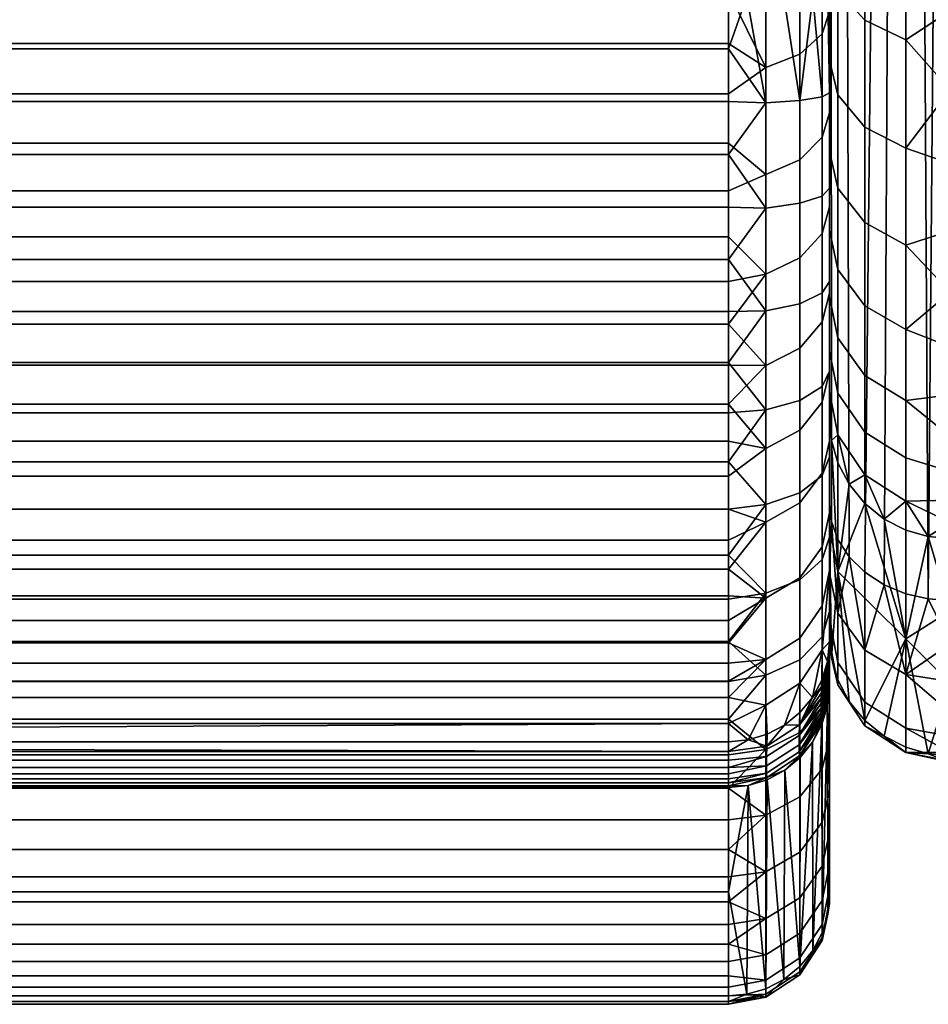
# Model space of a CAD drawing. Header units: millimetres. Extents: x -850 to 850, y -445 to 575.
# Tile 152 of 176: x 670 to 760, y -445 to -347. Entities that reach past the tile are written whole.
import ezdxf

# ---------------------------------------------------------------- set-up
doc = ezdxf.new("R2010")
doc.units = ezdxf.units.MM
doc.header["$MEASUREMENT"] = 0
doc.layers.add('kreslo', color=7, linetype='Continuous', true_color=0x8cc3e6)
doc.layers.add('kreslo bocnice', color=7, linetype='Continuous', true_color=0x8cc3e6)

msp = doc.modelspace()

# ---------------------------------------------------------------- meshes
at = {"layer": 'kreslo'}
mesh = msp.add_polyface(dxfattribs=at)
corners = [(743.681, -316.183, 15.475), (747.071, -300.055, 12.06), (747.071, -315.329, 17.531), (749.298, -314.03, 20.663), (749.298, -299.069, 15.304), (747.071, -327.537, 23.194), (743.681, -328.555, 21.213), (749.298, -325.987, 26.209), (747.071, -339.243, 29.832), (743.681, -340.419, 27.941), (749.298, -337.453, 32.71), (747.071, -350.373, 37.397), (743.681, -351.699, 35.608), (749.298, -348.354, 40.121), (747.071, -360.849, 45.844), (743.681, -362.317, 44.169), (749.298, -358.615, 48.393), (747.071, -370.599, 55.119), (743.681, -372.198, 53.569), (749.298, -368.164, 57.478), (743.087, -298.308, 9), (744.109, -296.855, 9), (750, -312.619, 24.063), (750, -324.304, 29.482), (750, -335.509, 35.836), (750, -297.999, 18.826), (750, -346.162, 43.078), (750, -356.189, 51.162), (750, -365.521, 60.04), (749.298, -364.458, 412.565), (747.071, -365.174, 415.879), (747.071, -375.136, 413.167), (749.298, -374.072, 409.948), (747.071, -354.98, 417.522), (743.681, -355.217, 419.737), (743.681, -365.644, 418.055), (749.298, -354.62, 414.152), (743.681, -344.671, 420.298), (741.819, -344.671, 420.833), (750, -372.917, 406.453), (750, -363.68, 408.968), (745.472, -344.671, 419.37), (747.071, -344.671, 418.071), (748.37, -344.671, 416.472), (750, -354.229, 410.491), (749.833, -344.671, 412.82), (749.298, -344.671, 414.681), (750, -344.671, 411), (750, -335.509, 35.836), (750, -408.693, 149.24), (750, -346.162, 43.078), (750, -356.189, 51.162), (750, -324.304, 29.482), (750, -344.671, 411), (750, -312.619, 24.063), (750, -423.467, 230.533), (750, -354.229, 410.491), (750, -297.999, 18.826), (750, -282.935, 15.047)]
mesh.append_faces([[corners[k] for k in face] for face in [(0, 1, 2, 2), (3, 2, 1, 4), (5, 6, 0, 2), (7, 5, 2, 3), (8, 9, 6, 5), (10, 8, 5, 7), (11, 12, 9, 8), (13, 11, 8, 10), (14, 15, 12, 11), (16, 14, 11, 13), (17, 18, 15, 14), (19, 17, 14, 16), (0, 20, 21, 21), (0, 21, 1, 1), (7, 3, 22, 23), (10, 7, 23, 24), (3, 4, 25, 22), (26, 27, 16, 13), (13, 10, 24, 26), (19, 16, 27, 28), (29, 30, 31, 32), (33, 34, 35, 30), (36, 33, 30, 29), (37, 38, 34, 34), (39, 40, 29, 32), (33, 41, 37, 34), (33, 42, 41, 41), (33, 43, 42, 42), (43, 33, 36, 36), (36, 29, 40, 44), (44, 45, 46, 36), (44, 47, 45, 45), (46, 43, 36, 36), (48, 49, 50, 50), (49, 51, 50, 50), (52, 49, 48, 48), (53, 49, 54, 54), (55, 53, 56, 56), (54, 49, 52, 52), (57, 58, 53, 53), (53, 54, 57, 57)]])
mesh = msp.add_polyface(dxfattribs=at)
corners = [(740, -305.751, 10.81), (740, -300.052, 9), (740.461, -300.013, 9), (740.904, -299.905, 9), (741.329, -299.737, 9), (740, -311.423, 12.836), (741.733, -299.515, 9), (740, -317.054, 15.08), (743.681, -316.183, 15.475), (742.457, -298.963, 9), (743.087, -298.308, 9), (740, -322.633, 17.541), (743.681, -328.555, 21.213), (740, -328.147, 20.217), (740, -333.585, 23.105), (743.681, -340.419, 27.941), (740, -344.183, 29.509), (740, -338.935, 26.204), (743.681, -351.699, 35.608), (740, -349.319, 33.014), (743.681, -362.317, 44.169), (740, -359.208, 40.602), (740, -354.331, 36.714), (740, -363.94, 44.671), (743.681, -372.198, 53.569), (740, -368.517, 48.912), (743.681, -365.644, 418.055), (740, -360.321, 419.768), (740, -365.554, 418.795), (743.681, -355.217, 419.737), (740, -355.082, 420.457), (740, -370.758, 417.537), (741.819, -344.671, 420.833), (740, -344.671, 421), (740, -349.857, 420.865), (375, -300.052, 9), (740, -300.052, 9), (740, -305.751, 10.81), (740, -333.585, 23.105), (740, -338.935, 26.204), (10, -338.935, 26.204), (10, -333.585, 23.105), (740, -328.147, 20.217), (10, -328.147, 20.217), (740, -317.054, 15.08), (740, -322.633, 17.541), (10, -322.633, 17.541), (10, -317.054, 15.08), (740, -344.183, 29.509), (740, -349.319, 33.014), (10, -349.319, 33.014), (10, -344.183, 29.509), (740, -354.331, 36.714), (740, -359.208, 40.602), (10, -359.208, 40.602), (10, -354.331, 36.714), (740, -363.94, 44.671), (740, -368.517, 48.912), (10, -368.517, 48.912), (10, -363.94, 44.671), (10, -305.751, 10.81)]
mesh.append_faces([[corners[k] for k in face] for face in [(0, 1, 2, 2), (0, 2, 3, 3), (4, 0, 3, 3), (5, 0, 6, 6), (7, 5, 8, 8), (8, 9, 10, 10), (6, 0, 4, 4), (8, 5, 6, 6), (9, 8, 6, 6), (8, 11, 7, 7), (12, 13, 11, 11), (12, 14, 13, 13), (15, 16, 17, 17), (18, 19, 16, 16), (15, 17, 14, 14), (15, 14, 12, 12), (18, 16, 15, 15), (20, 21, 22, 18), (23, 21, 20, 20), (19, 18, 22, 22), (8, 12, 11, 11), (24, 25, 23, 20), (26, 27, 28, 28), (29, 30, 27, 27), (26, 28, 31, 31), (29, 27, 26, 26), (32, 33, 34, 34), (29, 32, 34, 34), (30, 29, 34, 34), (35, 36, 37, 37), (38, 39, 40, 41), (42, 38, 41, 43), (44, 45, 46, 47), (48, 49, 50, 51), (52, 53, 54, 55), (49, 52, 55, 50), (56, 57, 58, 59), (53, 56, 59, 54), (39, 48, 51, 40), (37, 60, 35, 35)]])
mesh = msp.add_polyface(dxfattribs=at)
corners = [(10, -317.054, 15.08), (6.319, -316.183, 15.475), (10, -311.423, 12.836), (8.267, -299.515, 9), (10, -322.633, 17.541), (6.319, -328.555, 21.213), (10, -328.147, 20.217), (10, -333.585, 23.105), (6.319, -340.419, 27.941), (10, -338.935, 26.204), (10, -344.183, 29.509), (6.319, -351.699, 35.608), (10, -349.319, 33.014), (6.319, -362.317, 44.169), (10, -354.331, 36.714), (10, -359.208, 40.602), (10, -363.94, 44.671), (6.319, -372.198, 53.569), (10, -368.517, 48.912), (10, -372.929, 53.316), (10, -377.169, 57.873), (6.319, -381.281, 63.744), (2.929, -354.98, 417.522), (2.929, -365.174, 415.879), (6.319, -365.644, 418.055), (6.319, -355.217, 419.737), (6.319, -375.835, 415.281), (10, -380.984, 414.174), (10, -375.909, 415.996), (10, -370.758, 417.537), (10, -365.554, 418.795), (10, -360.321, 419.768), (8.181, -344.671, 420.833), (10, -349.857, 420.865), (10, -344.671, 421), (10, -355.082, 420.457), (6.319, -344.671, 420.298), (4.528, -344.671, 419.37), (740, -375.909, 415.996), (10, -375.909, 415.996), (10, -380.984, 414.174), (740, -380.984, 414.174), (740, -365.554, 418.795), (10, -365.554, 418.795), (10, -370.758, 417.537), (740, -370.758, 417.537), (740, -355.082, 420.457), (10, -355.082, 420.457), (10, -360.321, 419.768), (740, -360.321, 419.768), (740, -344.671, 421), (10, -344.671, 421), (10, -349.857, 420.865), (740, -349.857, 420.865), (740, -311.423, 12.836), (740, -317.054, 15.08), (10, -317.054, 15.08), (10, -311.423, 12.836), (740, -305.751, 10.81), (10, -305.751, 10.81), (740, -322.633, 17.541), (740, -328.147, 20.217), (10, -328.147, 20.217), (10, -322.633, 17.541)]
mesh.append_faces([[corners[k] for k in face] for face in [(0, 1, 2, 2), (1, 3, 2, 2), (1, 0, 4, 4), (5, 4, 6, 6), (5, 6, 7, 7), (8, 9, 10, 10), (11, 10, 12, 12), (8, 7, 9, 9), (8, 5, 7, 7), (11, 8, 10, 10), (13, 11, 14, 15), (16, 13, 15, 15), (12, 14, 11, 11), (1, 4, 5, 5), (17, 13, 16, 18), (17, 18, 19, 19), (17, 19, 20, 20), (17, 20, 21, 21), (22, 23, 24, 25), (26, 27, 28, 28), (26, 28, 29, 29), (24, 30, 31, 31), (25, 24, 31, 31), (24, 29, 30, 30), (24, 26, 29, 29), (32, 33, 34, 34), (25, 31, 35, 35), (35, 33, 25, 25), (33, 32, 25, 25), (22, 25, 36, 37), (32, 36, 25, 25), (38, 39, 40, 41), (42, 43, 44, 45), (45, 44, 39, 38), (46, 47, 48, 49), (50, 51, 52, 53), (53, 52, 47, 46), (49, 48, 43, 42), (54, 55, 56, 57), (58, 54, 57, 59), (60, 61, 62, 63)]])
mesh = msp.add_polyface(dxfattribs=at)
corners = [(749.987, -409.346, 149.171), (749.986, -409.509, 149.169), (749.949, -409.995, 149.109), (749.95, -409.831, 149.109), (749.986, -409.669, 149.169), (749.948, -410.155, 149.111), (749.984, -410.13, 149.183), (750, -409.643, 149.237), (750, -409.79, 149.244), (749.983, -410.278, 149.192), (749.985, -409.826, 149.172), (750, -409.339, 149.229), (750, -409.492, 149.232), (749.985, -409.98, 149.176), (750, -409.182, 149.228), (750, -408.693, 149.24), (749.808, -410.627, 148.984), (750, -409.022, 149.23), (750, -408.859, 149.234), (749.298, -376.943, 67.311), (749.298, -368.164, 57.478), (750, -365.521, 60.04), (750, -374.1, 69.649), (749.298, -384.894, 77.824), (750, -381.87, 79.923), (749.298, -399.241, 103.075), (749.298, -391.963, 88.948), (750, -388.778, 90.794), (750, -395.89, 104.599), (750, -401.616, 119.036), (749.298, -405.1, 117.848), (749.298, -409.485, 133.124), (750, -408.693, 149.24), (749.808, -410.627, 148.984), (749.298, -400.499, 396.223), (747.071, -402.519, 398.945), (747.071, -410.474, 392.363), (749.298, -408.176, 389.871), (749.298, -392.194, 401.731), (747.071, -393.914, 404.652), (749.298, -383.354, 406.326), (747.071, -384.753, 409.414), (749.298, -374.072, 409.948), (747.071, -375.136, 413.167), (750, -405.681, 387.165), (750, -398.305, 393.268), (750, -390.327, 398.559), (750, -381.833, 402.973), (750, -372.917, 406.453), (750, -365.521, 60.04), (750, -408.693, 149.24), (750, -374.1, 69.649), (750, -356.189, 51.162), (750, -395.89, 104.599), (750, -401.616, 119.036), (750, -408.859, 149.234), (750, -413.044, 151.892), (750, -409.022, 149.23), (750, -388.778, 90.794), (750, -381.87, 79.923), (750, -433.891, 309.175), (750, -423.467, 230.533), (750, -363.68, 408.968), (750, -390.327, 398.559), (750, -381.833, 402.973), (750, -398.305, 393.268), (750, -372.917, 406.453), (750, -354.229, 410.491), (750, -344.671, 411)]
mesh.append_faces([[corners[k] for k in face] for face in [(0, 1, 2, 3), (1, 4, 5, 2), (6, 7, 8, 9), (10, 11, 12, 13), (4, 14, 11, 10), (13, 12, 7, 6), (15, 0, 3, 16), (1, 17, 14, 4), (0, 18, 17, 1), (0, 15, 18, 18), (19, 20, 21, 22), (23, 19, 22, 24), (25, 26, 27, 28), (26, 23, 24, 27), (28, 29, 30, 25), (29, 31, 30, 30), (32, 31, 29, 29), (31, 32, 33, 33), (34, 35, 36, 37), (38, 39, 35, 34), (40, 41, 39, 38), (42, 43, 41, 40), (34, 37, 44, 45), (40, 38, 46, 47), (42, 40, 47, 48), (38, 34, 45, 46), (49, 50, 51, 51), (49, 52, 50, 50), (53, 50, 54, 54), (55, 56, 57, 57), (50, 58, 59, 59), (53, 58, 50, 50), (51, 50, 59, 59), (50, 56, 55, 55), (60, 61, 62, 62), (63, 60, 64, 64), (60, 63, 65, 65), (60, 66, 64, 64), (60, 62, 66, 66), (67, 62, 61, 61), (61, 50, 68, 68)]])
mesh = msp.add_polyface(dxfattribs=at)
corners = [(747.028, -416.927, 148.611), (747.001, -417.956, 149.004), (743.769, -420.051, 148.663), (743.791, -419.041, 148.282), (746.991, -418.886, 149.561), (749.181, -416.069, 149.961), (747.004, -419.583, 150.264), (749.181, -415.262, 149.41), (749.195, -414.272, 149.038), (743.827, -417.852, 148.026), (741.951, -418.416, 147.952), (745.556, -416.935, 148.148), (749.222, -413.133, 148.809), (749.207, -413.728, 148.909), (748.314, -414.2, 148.51), (747.071, -415.703, 148.311), (747.071, -379.561, 65.158), (743.681, -381.281, 63.744), (743.681, -372.198, 53.569), (747.071, -370.599, 55.119), (749.298, -376.943, 67.311), (749.298, -368.164, 57.478), (747.071, -387.679, 75.891), (743.681, -389.509, 74.622), (749.298, -384.894, 77.824), (747.071, -394.897, 87.249), (743.681, -396.823, 86.133), (749.298, -391.963, 88.948), (747.071, -402.327, 101.672), (743.681, -404.354, 100.75), (749.298, -399.241, 103.075), (747.071, -408.309, 116.755), (743.681, -410.417, 116.037), (749.298, -405.1, 117.848), (747.071, -412.786, 132.35), (743.681, -414.954, 131.842), (749.298, -409.485, 133.124), (740, -401.46, 93.161), (740, -414.197, 125.995), (745.556, -416.935, 148.148), (743.827, -417.852, 148.026), (747.071, -415.703, 148.311), (741.951, -418.416, 147.952), (748.314, -414.2, 148.51), (740, -408.774, 109.456), (747.071, -410.474, 392.363), (743.681, -411.984, 394), (743.681, -419.359, 386.443), (747.071, -417.685, 384.975), (747.071, -402.519, 398.945), (743.681, -403.846, 400.733), (747.071, -393.914, 404.652), (743.681, -395.043, 406.571), (747.071, -384.753, 409.414), (743.681, -385.673, 411.442), (747.071, -375.136, 413.167), (743.681, -375.835, 415.281), (747.071, -365.174, 415.879), (743.681, -365.644, 418.055), (740, -408.643, 397.861), (740, -400.087, 404.241), (740, -370.758, 417.537), (740, -416.364, 390.714)]
mesh.append_faces([[corners[k] for k in face] for face in [(0, 1, 2, 3), (4, 5, 6, 6), (1, 7, 4, 4), (0, 8, 1, 1), (9, 3, 10, 10), (3, 9, 11, 11), (12, 13, 0, 0), (14, 12, 0, 0), (15, 0, 11, 11), (0, 15, 14, 14), (3, 11, 0, 0), (16, 17, 18, 19), (20, 16, 19, 21), (22, 23, 17, 16), (24, 22, 16, 20), (25, 26, 23, 22), (27, 25, 22, 24), (28, 29, 26, 25), (30, 28, 25, 27), (31, 32, 29, 28), (33, 31, 28, 30), (34, 35, 32, 31), (36, 34, 31, 33), (29, 37, 26, 26), (38, 32, 35, 35), (34, 39, 40, 35), (34, 41, 39, 39), (40, 42, 35, 35), (43, 41, 34, 34), (36, 43, 34, 34), (32, 44, 29, 29), (45, 46, 47, 48), (49, 50, 46, 45), (51, 52, 50, 49), (53, 54, 52, 51), (55, 56, 54, 53), (57, 58, 56, 55), (50, 59, 46, 46), (52, 60, 50, 50), (58, 61, 56, 56), (62, 47, 46, 46)]])
mesh = msp.add_polyface(dxfattribs=at)
corners = [(740, -422.957, 151.042), (741.959, -422.936, 151.891), (740, -423.132, 151.892), (741.951, -418.416, 147.952), (740, -419.562, 148.068), (740, -418.606, 147.926), (743.681, -372.198, 53.569), (740, -372.929, 53.316), (740, -368.517, 48.912), (743.681, -381.281, 63.744), (740, -381.228, 62.574), (740, -377.169, 57.873), (740, -385.099, 67.407), (743.681, -389.509, 74.622), (740, -388.777, 72.362), (740, -392.256, 77.426), (743.681, -396.823, 86.133), (740, -401.46, 93.161), (740, -398.601, 87.838), (743.681, -410.417, 116.037), (740, -412.596, 120.473), (740, -410.79, 114.957), (740, -408.774, 109.456), (740, -414.197, 125.995), (741.951, -418.416, 147.952), (740, -418.606, 147.926), (740, -416.792, 137.011), (743.681, -414.954, 131.842), (740, -395.531, 82.589), (741.819, -443.638, 307.883), (740, -444.352, 313.02), (740, -443.804, 307.861), (743.681, -443.937, 318.481), (740, -444.633, 318.253), (743.681, -443.641, 329.039), (740, -444.362, 328.853), (740, -444.639, 323.538), (740, -443.799, 334.177), (741.819, -443.638, 307.883), (740, -443.804, 307.861), (740, -433.468, 229.876), (375, -418.606, 147.926), (740, -418.606, 147.926), (740, -419.562, 148.068), (740, -372.929, 53.316), (740, -377.169, 57.873), (10, -377.169, 57.873), (10, -372.929, 53.316), (740, -368.517, 48.912), (10, -368.517, 48.912), (740, -381.228, 62.574), (740, -385.099, 67.407), (10, -385.099, 67.407), (10, -381.228, 62.574), (740, -388.777, 72.362), (740, -392.256, 77.426), (10, -392.256, 77.426), (10, -388.777, 72.362), (740, -395.531, 82.589), (740, -398.601, 87.838), (10, -398.601, 87.838), (10, -395.531, 82.589), (740, -401.46, 93.161), (740, -404.11, 98.546), (10, -404.11, 98.546), (10, -401.46, 93.161), (740, -406.547, 103.982), (740, -408.774, 109.456), (10, -408.774, 109.456), (10, -406.547, 103.982), (740, -410.79, 114.957), (740, -412.596, 120.473), (10, -412.596, 120.473), (10, -410.79, 114.957), (740, -414.197, 125.995), (740, -416.792, 137.011), (10, -416.792, 137.011), (10, -414.197, 125.995), (740, -418.606, 147.926), (375, -418.606, 147.926)]
mesh.append_faces([[corners[k] for k in face] for face in [(0, 1, 2, 2), (3, 4, 5, 5), (6, 7, 8, 8), (9, 10, 11, 11), (9, 12, 10, 10), (6, 11, 7, 7), (13, 14, 12, 12), (14, 13, 15, 15), (16, 17, 18, 18), (19, 20, 21, 21), (19, 21, 22, 22), (20, 19, 23, 23), (24, 25, 26, 26), (27, 26, 23, 23), (28, 16, 18, 18), (29, 30, 31, 31), (32, 33, 30, 30), (34, 35, 36, 36), (34, 37, 35, 35), (32, 36, 33, 33), (38, 39, 40, 40), (41, 42, 43, 43), (44, 45, 46, 47), (48, 44, 47, 49), (50, 51, 52, 53), (54, 55, 56, 57), (51, 54, 57, 52), (58, 59, 60, 61), (62, 63, 64, 65), (59, 62, 65, 60), (55, 58, 61, 56), (66, 67, 68, 69), (70, 71, 72, 73), (67, 70, 73, 68), (74, 75, 76, 77), (75, 78, 79, 79), (71, 74, 77, 72), (63, 66, 69, 64), (79, 76, 75, 75), (53, 46, 45, 50)]])
mesh = msp.add_polyface(dxfattribs=at)
corners = [(743.799, -422.136, 150.897), (740, -422.957, 151.042), (740, -422.67, 150.293), (740, -422.271, 149.645), (743.771, -421.692, 150.018), (740, -421.761, 149.099), (743.761, -420.977, 149.245), (741.959, -422.936, 151.891), (740, -421.14, 148.654), (740, -420.407, 148.31), (743.769, -420.051, 148.663), (743.681, -372.198, 53.569), (743.681, -381.281, 63.744), (740, -377.169, 57.873), (743.681, -389.509, 74.622), (740, -385.099, 67.407), (743.681, -396.823, 86.133), (740, -395.531, 82.589), (740, -392.256, 77.426), (740, -406.547, 103.982), (740, -404.11, 98.546), (743.681, -404.354, 100.75), (740, -408.774, 109.456), (740, -401.46, 93.161), (743.681, -414.954, 131.842), (741.951, -418.416, 147.952), (740, -416.792, 137.011), (743.681, -443.937, 318.481), (743.681, -443.641, 329.039), (740, -444.639, 323.538), (743.681, -442.229, 339.506), (740, -441.808, 344.757), (740, -442.947, 339.486), (743.681, -439.716, 349.763), (740, -440.384, 349.966), (740, -443.799, 334.177), (740, -438.68, 355.091), (743.681, -436.119, 359.693), (740, -436.706, 360.109), (743.681, -431.488, 369.186), (740, -431.988, 369.742), (740, -434.471, 364.999), (740, -429.271, 374.319), (740, -426.336, 378.714), (743.681, -425.882, 378.138), (740, -423.2, 382.912), (740, -419.884, 386.902), (743.681, -419.359, 386.443), (740, -416.364, 390.714), (743.681, -411.984, 394), (740, -412.614, 394.374), (740, -408.643, 397.861), (743.681, -403.846, 400.733), (740, -400.087, 404.241), (740, -404.462, 401.156), (743.681, -395.043, 406.571), (740, -395.533, 407.099), (743.681, -385.673, 411.442), (740, -385.961, 412.077), (740, -390.818, 409.716), (740, -380.984, 414.174), (743.681, -375.835, 415.281), (740, -375.909, 415.996), (740, -370.758, 417.537), (740, -433.468, 229.876), (740, -423.132, 151.892), (741.959, -422.936, 151.891), (741.819, -443.638, 307.883)]
mesh.append_faces([[corners[k] for k in face] for face in [(0, 1, 2, 2), (3, 4, 2, 2), (4, 3, 5, 6), (0, 7, 1, 1), (6, 5, 8, 8), (9, 10, 8, 8), (11, 12, 13, 13), (12, 14, 15, 15), (16, 17, 18, 14), (19, 20, 21, 21), (22, 19, 21, 21), (20, 23, 21, 21), (24, 25, 26, 26), (27, 28, 29, 29), (30, 31, 32, 32), (33, 34, 31, 30), (30, 32, 35, 28), (33, 36, 34, 34), (37, 38, 36, 36), (39, 40, 41, 41), (39, 42, 40, 40), (37, 41, 38, 38), (43, 42, 44, 44), (45, 43, 44, 44), (39, 44, 42, 42), (46, 45, 47, 47), (47, 48, 46, 46), (49, 50, 48, 48), (49, 51, 50, 50), (52, 53, 54, 54), (55, 56, 53, 53), (52, 54, 51, 51), (57, 58, 59, 59), (60, 58, 57, 57), (55, 57, 59, 59), (56, 55, 59, 59), (61, 62, 60, 60), (61, 63, 62, 62), (57, 61, 60, 60), (64, 65, 66, 66), (64, 66, 67, 67)]])
mesh = msp.add_polyface(dxfattribs=at)
corners = [(8.049, -418.416, 147.952), (10, -418.606, 147.926), (10, -419.562, 148.068), (8.049, -418.416, 147.952), (10, -416.792, 137.011), (10, -418.606, 147.926), (8.181, -443.638, 307.883), (10, -443.804, 307.861), (10, -444.352, 313.02), (8.181, -443.638, 307.883), (10, -433.468, 229.876), (10, -443.804, 307.861), (740, -420.407, 148.31), (740, -421.14, 148.654), (10, -421.14, 148.654), (10, -420.407, 148.31), (740, -419.562, 148.068), (10, -419.562, 148.068), (10, -418.606, 147.926), (375, -418.606, 147.926), (740, -421.761, 149.099), (10, -421.761, 149.099), (740, -422.271, 149.645), (10, -422.271, 149.645), (740, -422.67, 150.293), (740, -422.957, 151.042), (10, -422.957, 151.042), (10, -422.67, 150.293), (740, -423.132, 151.892), (10, -423.132, 151.892), (740, -444.352, 313.02), (10, -444.352, 313.02), (10, -443.804, 307.861), (740, -443.804, 307.861), (740, -444.639, 323.538), (10, -444.639, 323.538), (10, -444.633, 318.253), (740, -444.633, 318.253), (740, -443.799, 334.177), (10, -443.799, 334.177), (10, -444.362, 328.853), (740, -444.362, 328.853), (740, -441.808, 344.757), (10, -441.808, 344.757), (10, -442.947, 339.486), (740, -442.947, 339.486), (740, -438.68, 355.091), (10, -438.68, 355.091), (10, -440.384, 349.966), (740, -440.384, 349.966), (740, -434.471, 364.999), (10, -434.471, 364.999), (10, -436.706, 360.109), (740, -436.706, 360.109), (740, -429.271, 374.319), (10, -429.271, 374.319), (10, -431.988, 369.742), (740, -431.988, 369.742), (740, -423.2, 382.912), (10, -423.2, 382.912), (10, -426.336, 378.714), (740, -426.336, 378.714), (740, -419.884, 386.902), (10, -419.884, 386.902), (740, -412.614, 394.374), (10, -412.614, 394.374), (10, -416.364, 390.714), (740, -416.364, 390.714), (740, -404.462, 401.156), (10, -404.462, 401.156), (10, -408.643, 397.861), (740, -408.643, 397.861), (740, -395.533, 407.099), (10, -395.533, 407.099), (10, -400.087, 404.241), (740, -400.087, 404.241), (740, -385.961, 412.077), (10, -385.961, 412.077), (10, -390.818, 409.716), (740, -390.818, 409.716), (740, -380.984, 414.174), (10, -380.984, 414.174), (10, -423.132, 151.892), (740, -423.132, 151.892), (740, -433.468, 229.876), (10, -433.468, 229.876), (740, -443.804, 307.861), (10, -443.804, 307.861), (375, -418.606, 147.926), (10, -418.606, 147.926), (10, -416.792, 137.011)]
mesh.append_faces([[corners[k] for k in face] for face in [(0, 1, 2, 2), (3, 4, 5, 5), (6, 7, 8, 8), (9, 10, 11, 11), (12, 13, 14, 15), (16, 12, 15, 17), (17, 18, 19, 19), (16, 17, 19, 19), (13, 20, 21, 14), (20, 22, 23, 21), (24, 25, 26, 27), (28, 29, 26, 25), (22, 24, 27, 23), (30, 31, 32, 33), (34, 35, 36, 37), (37, 36, 31, 30), (38, 39, 40, 41), (42, 43, 44, 45), (45, 44, 39, 38), (41, 40, 35, 34), (46, 47, 48, 49), (50, 51, 52, 53), (53, 52, 47, 46), (54, 55, 56, 57), (58, 59, 60, 61), (61, 60, 55, 54), (57, 56, 51, 50), (49, 48, 43, 42), (62, 63, 59, 58), (64, 65, 66, 67), (68, 69, 70, 71), (71, 70, 65, 64), (72, 73, 74, 75), (76, 77, 78, 79), (79, 78, 73, 72), (75, 74, 69, 68), (80, 81, 77, 76), (67, 66, 63, 62), (82, 83, 84, 85), (86, 87, 85, 84), (88, 89, 90, 90)]])
mesh = msp.add_polyface(dxfattribs=at)
corners = [(749.942, -410.908, 149.155), (749.94, -411.186, 149.188), (749.786, -412.15, 149.108), (749.789, -411.871, 149.066), (749.948, -410.155, 149.111), (749.803, -410.957, 148.992), (749.949, -409.995, 149.109), (749.798, -411.275, 149.008), (749.946, -410.312, 149.116), (749.986, -409.669, 149.169), (749.985, -409.826, 149.172), (749.985, -409.98, 149.176), (749.945, -410.466, 149.122), (749.984, -410.13, 149.183), (749.944, -410.616, 149.131), (749.793, -411.579, 149.033), (749.943, -410.764, 149.142), (749.983, -410.278, 149.192), (749.983, -410.421, 149.203), (749.222, -413.133, 148.809), (749.937, -411.943, 149.34), (750, -410.966, 149.412), (750, -411.221, 149.483), (749.936, -412.199, 149.418), (749.938, -411.704, 149.28), (750, -410.728, 149.359), (750, -410.211, 149.28), (750, -410.476, 149.315), (749.939, -411.451, 149.23), (750, -409.933, 149.254), (749.239, -412.487, 148.737), (749.808, -410.627, 148.984), (749.95, -409.831, 149.109), (750, -409.79, 149.244), (749.298, -409.485, 133.124), (749.808, -410.627, 148.984), (749.239, -412.487, 148.737), (749.298, -408.176, 389.871), (749.298, -415.135, 382.741), (750, -412.366, 380.315), (750, -405.681, 387.165), (750, -409.933, 149.254), (750, -409.79, 149.244), (750, -413.044, 151.892), (750, -409.643, 149.237), (750, -409.492, 149.232), (750, -409.339, 149.229), (750, -409.182, 149.228), (750, -410.966, 149.412), (750, -411.221, 149.483), (750, -410.211, 149.28), (750, -410.476, 149.315), (750, -410.728, 149.359), (750, -409.022, 149.23), (750, -411.46, 149.566), (750, -433.891, 309.175), (750, -398.305, 393.268), (750, -405.681, 387.165)]
mesh.append_faces([[corners[k] for k in face] for face in [(0, 1, 2, 3), (4, 5, 6, 6), (7, 4, 8, 8), (5, 4, 7, 7), (9, 10, 8, 4), (10, 11, 12, 8), (11, 13, 14, 12), (12, 7, 8, 8), (15, 12, 14, 14), (7, 12, 15, 15), (16, 15, 14, 14), (3, 16, 0, 0), (15, 16, 3, 3), (13, 17, 16, 14), (17, 18, 0, 16), (7, 19, 5, 5), (20, 21, 22, 23), (24, 25, 21, 20), (1, 26, 27, 28), (0, 18, 1, 1), (1, 18, 26, 26), (28, 27, 25, 24), (29, 26, 18, 18), (30, 31, 5, 5), (32, 5, 31, 31), (5, 32, 6, 6), (29, 18, 17, 33), (34, 35, 36, 36), (37, 38, 39, 40), (41, 42, 43, 43), (43, 42, 44, 44), (45, 46, 43, 43), (45, 43, 44, 44), (46, 47, 43, 43), (48, 43, 49, 49), (50, 43, 51, 51), (43, 52, 51, 51), (50, 41, 43, 43), (53, 43, 47, 47), (49, 43, 54, 54), (55, 56, 57, 57)]])
mesh = msp.add_polyface(dxfattribs=at)
corners = [(749.195, -414.272, 149.038), (747.028, -416.927, 148.611), (749.207, -413.728, 148.909), (749.773, -413.833, 149.69), (749.774, -414.206, 149.969), (749.181, -416.069, 149.961), (749.179, -415.693, 149.662), (749.937, -411.943, 149.34), (749.936, -412.199, 149.418), (749.776, -413.164, 149.368), (749.778, -412.908, 149.282), (749.935, -412.438, 149.507), (749.774, -413.404, 149.465), (749.187, -414.765, 149.196), (749.181, -415.262, 149.41), (749.94, -411.186, 149.188), (749.939, -411.451, 149.23), (749.783, -412.415, 149.157), (749.786, -412.15, 149.108), (749.789, -411.871, 149.066), (749.78, -412.668, 149.216), (749.938, -411.704, 149.28), (749.793, -411.579, 149.033), (749.222, -413.133, 148.809), (749.798, -411.275, 149.008), (749.777, -414.509, 150.294), (750, -412.558, 150.331), (750, -412.774, 150.663), (749.782, -414.727, 150.641), (750, -412.258, 150.024), (750, -412.927, 151.039), (749.79, -414.882, 151.028), (749.81, -415.004, 151.892), (750, -413.044, 151.892), (748.314, -414.2, 148.51), (749.239, -412.487, 148.737), (749.803, -410.957, 148.992), (750, -411.887, 149.767), (750, -411.221, 149.483), (750, -411.46, 149.566), (749.298, -409.485, 133.124), (749.239, -412.487, 148.737), (748.314, -414.2, 148.51), (749.298, -408.176, 389.871), (747.071, -410.474, 392.363), (747.071, -417.685, 384.975), (749.298, -415.135, 382.741), (750, -410.966, 149.412), (750, -410.728, 149.359), (750, -413.044, 151.892), (750, -412.774, 150.663), (750, -412.927, 151.039), (750, -412.558, 150.331), (750, -423.467, 230.533), (750, -408.693, 149.24), (750, -411.887, 149.767), (750, -412.258, 150.024), (750, -412.366, 380.315), (750, -433.891, 309.175), (750, -405.681, 387.165), (750, -411.46, 149.566)]
mesh.append_faces([[corners[k] for k in face] for face in [(0, 1, 2, 2), (3, 4, 5, 6), (7, 8, 9, 10), (8, 11, 12, 9), (9, 13, 10, 10), (14, 9, 12, 12), (13, 9, 14, 14), (12, 3, 6, 14), (15, 16, 17, 18), (18, 2, 19, 19), (0, 18, 17, 17), (2, 18, 0, 0), (20, 0, 17, 17), (13, 20, 10, 10), (0, 20, 13, 13), (16, 21, 20, 17), (21, 7, 10, 20), (22, 23, 24, 24), (2, 22, 19, 19), (23, 22, 2, 2), (25, 26, 27, 28), (4, 29, 26, 25), (28, 27, 30, 31), (32, 31, 30, 33), (11, 3, 12, 12), (34, 35, 23, 23), (23, 35, 36, 36), (3, 37, 29, 4), (8, 38, 39, 11), (3, 11, 37, 37), (11, 39, 37, 37), (40, 41, 42, 42), (43, 44, 45, 46), (47, 48, 49, 49), (50, 49, 51, 51), (50, 52, 49, 49), (53, 49, 54, 54), (55, 49, 56, 56), (49, 52, 56, 56), (57, 58, 59, 59), (60, 49, 55, 55)]])
mesh = msp.add_polyface(dxfattribs=at)
corners = [(749.196, -416.597, 150.653), (747.004, -419.583, 150.264), (749.187, -416.375, 150.3), (747.036, -419.992, 151.037), (749.209, -416.757, 151.042), (749.181, -416.069, 149.961), (746.991, -418.886, 149.561), (749.179, -415.693, 149.662), (749.181, -415.262, 149.41), (747.001, -417.956, 149.004), (749.187, -414.765, 149.196), (749.195, -414.272, 149.038), (749.777, -414.509, 150.294), (749.782, -414.727, 150.641), (749.79, -414.882, 151.028), (749.774, -414.206, 149.969), (749.245, -416.89, 151.892), (748.326, -418.632, 151.892), (749.81, -415.004, 151.892), (749.298, -430.946, 357.504), (747.071, -434.068, 358.825), (747.071, -437.584, 349.118), (749.298, -434.339, 348.136), (749.298, -426.577, 366.46), (747.071, -429.541, 368.105), (749.298, -421.289, 374.906), (747.071, -424.061, 376.857), (749.298, -415.135, 382.741), (747.071, -417.685, 384.975), (749.298, -437.54, 308.691), (749.298, -438.322, 318.624), (748.37, -439.315, 308.456), (749.833, -435.694, 308.936), (750, -434.642, 318.717), (750, -433.891, 309.175), (749.298, -438.042, 328.584), (750, -434.373, 328.286), (750, -433.094, 337.774), (749.298, -436.711, 338.46), (750, -430.816, 347.07), (750, -427.556, 356.07), (750, -423.359, 364.674), (750, -418.278, 372.788), (750, -412.366, 380.315), (750, -423.467, 230.533), (749.81, -415.004, 151.892), (750, -413.044, 151.892), (749.245, -416.89, 151.892), (749.298, -437.54, 308.691), (748.37, -439.315, 308.456), (748.326, -418.632, 151.892), (749.833, -435.694, 308.936), (750, -433.891, 309.175), (750, -433.891, 309.175), (750, -434.373, 328.286), (750, -434.642, 318.717), (750, -418.278, 372.788), (750, -412.366, 380.315), (750, -433.094, 337.774), (750, -430.816, 347.07), (750, -427.556, 356.07), (750, -423.359, 364.674)]
mesh.append_faces([[corners[k] for k in face] for face in [(0, 1, 2, 2), (3, 0, 4, 4), (5, 6, 7, 7), (1, 5, 2, 2), (8, 9, 10, 10), (6, 8, 7, 7), (9, 11, 10, 10), (12, 13, 0, 2), (13, 14, 4, 0), (15, 12, 2, 5), (16, 17, 4, 4), (16, 4, 14, 18), (19, 20, 21, 22), (23, 24, 20, 19), (25, 26, 24, 23), (27, 28, 26, 25), (29, 30, 31, 31), (32, 30, 29, 29), (33, 32, 34, 34), (35, 30, 33, 36), (33, 30, 32, 32), (36, 37, 38, 35), (22, 38, 37, 39), (19, 22, 39, 40), (23, 19, 40, 41), (25, 23, 41, 42), (42, 43, 27, 25), (44, 45, 46, 46), (47, 45, 48, 48), (47, 49, 50, 50), (44, 51, 45, 45), (48, 45, 51, 51), (51, 44, 52, 52), (49, 47, 48, 48), (53, 54, 55, 55), (56, 53, 57, 57), (54, 53, 58, 58), (58, 53, 59, 59), (53, 60, 59, 59), (60, 53, 61, 61), (61, 53, 56, 56)]])
mesh = msp.add_polyface(dxfattribs=at)
corners = [(747.004, -419.583, 150.264), (747.036, -419.992, 151.037), (743.799, -422.136, 150.897), (743.771, -421.692, 150.018), (746.991, -418.886, 149.561), (743.761, -420.977, 149.245), (747.001, -417.956, 149.004), (743.769, -420.051, 148.663), (749.196, -416.597, 150.653), (745.572, -421.42, 151.892), (743.841, -422.358, 151.891), (741.959, -422.936, 151.891), (740, -422.67, 150.293), (747.087, -420.162, 151.891), (748.326, -418.632, 151.892), (749.209, -416.757, 151.042), (740, -421.14, 148.654), (740, -420.407, 148.31), (740, -419.562, 148.068), (743.791, -419.041, 148.282), (741.951, -418.416, 147.952), (747.071, -441.421, 328.859), (743.681, -443.641, 329.039), (743.681, -443.937, 318.481), (747.071, -441.711, 318.538), (749.298, -438.042, 328.584), (749.298, -438.322, 318.624), (747.071, -440.042, 339.091), (743.681, -442.229, 339.506), (749.298, -436.711, 338.46), (747.071, -437.584, 349.118), (743.681, -439.716, 349.763), (749.298, -434.339, 348.136), (747.071, -434.068, 358.825), (743.681, -436.119, 359.693), (747.071, -429.541, 368.105), (743.681, -431.488, 369.186), (747.071, -424.061, 376.857), (743.681, -425.882, 378.138), (747.071, -417.685, 384.975), (743.681, -419.359, 386.443), (740, -444.352, 313.02), (741.819, -443.638, 307.883), (743.681, -443.108, 307.953), (740, -438.68, 355.091), (740, -434.471, 364.999), (745.472, -442.188, 308.075), (747.071, -440.9, 308.246), (748.37, -439.315, 308.456), (740, -423.2, 382.912), (747.087, -420.162, 151.891), (748.326, -418.632, 151.892), (747.071, -440.9, 308.246), (741.959, -422.936, 151.891), (743.841, -422.358, 151.891), (743.681, -443.108, 307.953), (745.572, -421.42, 151.892), (745.472, -442.188, 308.075), (741.819, -443.638, 307.883), (748.37, -439.315, 308.456)]
mesh.append_faces([[corners[k] for k in face] for face in [(0, 1, 2, 3), (4, 0, 3, 5), (6, 4, 5, 7), (0, 8, 1, 1), (2, 9, 10, 10), (2, 10, 11, 11), (2, 12, 3, 3), (1, 9, 2, 2), (9, 1, 13, 13), (14, 13, 1, 1), (15, 14, 1, 1), (5, 16, 7, 7), (7, 17, 18, 19), (18, 20, 19, 19), (21, 22, 23, 24), (25, 21, 24, 26), (27, 28, 22, 21), (29, 27, 21, 25), (30, 31, 28, 27), (32, 30, 27, 29), (33, 34, 31, 30), (35, 36, 34, 33), (37, 38, 36, 35), (39, 40, 38, 37), (41, 42, 23, 23), (43, 23, 42, 42), (34, 44, 31, 31), (36, 45, 34, 34), (46, 23, 43, 43), (24, 46, 47, 47), (24, 47, 48, 26), (23, 46, 24, 24), (49, 38, 40, 40), (50, 51, 52, 52), (53, 54, 55, 55), (54, 56, 57, 57), (56, 50, 52, 52), (58, 53, 55, 55), (55, 54, 57, 57), (56, 52, 57, 57), (52, 51, 59, 59)]])
at = {"layer": 'kreslo bocnice'}
mesh = msp.add_polyface(dxfattribs=at)
corners = [(750, -329.765, 43.482), (750, -386.54, 149.544), (750, -317.743, 33.875), (750, -304.904, 25.388), (-750, -359.988, 78.221), (-750, -386.54, 149.544), (-750, -367.851, 91.45), (-750, -379.807, 119.657), (-750, -383.846, 134.449), (-750, -374.462, 105.285), (-750, -268.415, 9), (-750, -395.001, 361.871), (-750, -397.309, 230.795), (-750, -350.968, 65.75), (-750, -7.857, 876.295), (-750, 291.356, 18.085), (-750, 304.904, 25.388), (-750, 386.541, 149.544), (-750, 317.743, 33.875), (-750, 329.765, 43.482), (-750, 340.868, 54.138), (-750, 359.988, 78.221), (-750, 350.968, 65.75), (-750, 367.851, 91.45), (-750, 379.807, 119.657), (-750, 374.462, 105.285), (-750, 383.846, 134.449), (-750, 542.208, 1324.043), (-750, 379.287, 1390.72), (-750, 541.401, 1352.976), (-750, 542.961, 1338.542), (-750, 537.275, 1367.755), (-750, 400.147, 1410.785), (-750, 413.451, 1418.431), (-750, 427.847, 1423.739), (-750, 458.275, 1426.785), (-750, 442.933, 1426.546), (-750, 521.941, 1394.211), (-750, 530.73, 1381.634), (-750, 511.168, 1405.138), (-750, 472.632, 1424.628), (-750, 486.465, 1420.221), (-750, 499.419, 1413.666)]
mesh.append_faces([[corners[k] for k in face] for face in [(0, 1, 2, 2), (2, 1, 3, 3), (4, 5, 6, 6), (7, 5, 8, 8), (7, 9, 5, 5), (10, 11, 12, 12), (4, 13, 5, 5), (11, 10, 14, 14), (15, 16, 17, 17), (18, 19, 17, 17), (19, 20, 17, 17), (21, 17, 22, 22), (17, 20, 22, 22), (23, 17, 21, 21), (24, 17, 25, 25), (26, 17, 24, 24), (14, 17, 27, 27), (27, 28, 14, 14), (29, 27, 30, 30), (25, 17, 23, 23), (29, 31, 27, 27), (32, 28, 33, 33), (33, 28, 27, 27), (27, 34, 33, 33), (35, 36, 27, 27), (34, 27, 36, 36), (37, 27, 38, 38), (27, 37, 39, 39), (40, 27, 41, 41), (42, 41, 27, 27), (39, 42, 27, 27), (27, 40, 35, 35), (27, 31, 38, 38), (18, 17, 16, 16)]])
mesh = msp.add_polyface(dxfattribs=at)
corners = [(751.369, -284.69, 9), (750.444, -278.345, 9), (750, -268.415, 9), (753.078, -290.87, 9), (762, -300.052, 9), (750, 268.415, 9), (750.444, 278.346, 9), (751.369, 284.69, 9), (762, 300.052, 9), (800, 300.052, 9), (800, -300.052, 9), (838, -300.052, 9), (838, 300.052, 9), (759.486, -299.46, 9), (758.737, -299.046, 9), (800, 369.699, 1397.936), (762, 369.699, 1397.936), (762, 111.603, 1054.986), (838, -17.445, 883.511), (838, 369.699, 1397.936), (762, -146.493, 712.036), (800, -404.589, 369.086), (757.583, 370.372, 1397.429), (757.583, -16.772, 883.004), (759.816, 369.859, 1397.815), (762, 111.603, 1054.986), (762, -146.493, 712.036), (755.434, 371.262, 1396.759), (753.515, 372.507, 1395.822), (751.956, 374.041, 1394.668), (750.843, -11.386, 878.951), (750.843, 375.758, 1393.376), (750.2, 377.542, 1392.033), (750, 379.287, 1390.72), (750, -7.857, 876.295), (759.816, -404.429, 368.966), (762, -404.589, 369.086), (751.956, -400.247, 365.819), (753.515, -401.781, 366.973), (750.2, -396.745, 363.184), (750.843, -398.53, 364.527), (750, -268.415, 9), (750, -7.857, 876.295), (750, 268.415, 9), (750, 386.541, 149.544), (750, -395.001, 361.871), (750, -277.208, 12.029), (750, -268.415, 9), (750.444, -278.345, 9), (750, 277.208, 12.029), (750.444, 278.346, 9), (750, 268.415, 9)]
mesh.append_faces([[corners[k] for k in face] for face in [(0, 1, 2, 2), (3, 0, 2, 2), (4, 2, 5, 5), (6, 7, 5, 5), (4, 8, 9, 10), (8, 4, 5, 5), (11, 10, 9, 9), (9, 12, 11, 11), (13, 14, 2, 2), (15, 16, 17, 17), (15, 18, 19, 19), (20, 15, 17, 17), (21, 18, 15, 15), (20, 21, 15, 15), (22, 23, 24, 24), (25, 24, 23, 23), (26, 25, 23, 23), (27, 23, 22, 22), (23, 27, 28, 28), (28, 29, 30, 30), (31, 32, 30, 30), (32, 33, 34, 34), (30, 29, 31, 31), (30, 23, 28, 28), (35, 36, 26, 26), (30, 37, 38, 23), (34, 39, 40, 30), (32, 34, 30, 30), (23, 35, 26, 26), (41, 42, 43, 43), (43, 42, 44, 44), (45, 42, 41, 41), (46, 47, 48, 48), (49, 50, 51, 51)]])
mesh = msp.add_polyface(dxfattribs=at)
corners = [(756.229, -296.732, 9), (750, -268.415, 9), (757.383, -297.988, 9), (754.424, -293.925, 9), (753.078, -290.87, 9), (755.434, -403.026, 367.91), (757.583, -16.772, 883.004), (753.515, -401.781, 366.973), (751.956, -400.247, 365.819), (750.843, -11.386, 878.951), (750.843, -398.53, 364.527), (750, -7.857, 876.295), (750, -395.001, 361.871), (750.2, -396.745, 363.184), (750, -340.868, 54.138), (750, -386.54, 149.544), (750, -329.765, 43.482), (750, -291.356, 18.085), (750, -304.904, 25.388), (750, -277.208, 12.029), (750, -397.309, 230.795), (750, -268.415, 9), (750, -359.988, 78.221), (750, -350.968, 65.75), (750.843, -354.427, 63.004), (753.515, -357.613, 60.474), (753.515, -367.082, 73.564), (750.843, -363.681, 75.797), (753.515, -347.011, 48.285), (757.583, -348.946, 46.442), (757.583, -359.706, 58.812), (750.843, -344.066, 51.091), (753.515, -335.357, 37.1), (757.583, -337.118, 35.09), (750.843, -332.676, 40.159), (753.515, -322.738, 27.016), (757.583, -324.311, 24.856), (750.843, -320.343, 30.305), (753.515, -309.261, 18.108), (757.583, -310.634, 15.815), (750.843, -307.172, 21.598), (750.843, -293.274, 14.106), (750, -359.988, 78.221), (750, -350.968, 65.75), (754.424, -293.925, 9), (756.229, -296.732, 9), (750, -340.868, 54.138), (750, -329.765, 43.482), (750, -317.743, 33.875), (750, -304.904, 25.388), (750, -291.356, 18.085), (751.369, -284.69, 9), (753.078, -290.87, 9), (750.444, -278.345, 9), (750, -277.208, 12.029)]
mesh.append_faces([[corners[k] for k in face] for face in [(0, 1, 2, 2), (1, 0, 3, 3), (1, 3, 4, 4), (5, 6, 7, 7), (8, 9, 10, 10), (11, 12, 13, 13), (14, 15, 16, 16), (17, 18, 15, 15), (19, 20, 21, 21), (20, 19, 17, 17), (15, 20, 17, 17), (22, 15, 23, 23), (24, 25, 26, 27), (28, 29, 30, 25), (31, 28, 25, 24), (32, 33, 29, 28), (34, 32, 28, 31), (35, 36, 33, 32), (37, 35, 32, 34), (38, 39, 36, 35), (40, 38, 35, 37), (41, 38, 40, 40), (42, 43, 24, 27), (44, 45, 38, 38), (31, 24, 43, 46), (34, 31, 46, 47), (37, 34, 47, 48), (48, 49, 40, 37), (41, 40, 49, 50), (41, 51, 52, 52), (41, 52, 38, 38), (53, 51, 41, 41), (53, 41, 50, 54), (52, 44, 38, 38)]])
mesh = msp.add_polyface(dxfattribs=at)
corners = [(757.383, -297.988, 9), (750, -268.415, 9), (758.737, -299.046, 9), (760.281, -299.777, 9), (759.486, -299.46, 9), (761.119, -299.979, 9), (762, -300.052, 9), (800, -404.589, 369.086), (762, -146.493, 712.036), (762, -404.589, 369.086), (838, -404.589, 369.086), (838, -17.445, 883.511), (757.583, -16.772, 883.004), (757.583, -403.916, 368.58), (759.816, -404.429, 368.966), (755.434, -403.026, 367.91), (838, -353.933, 50.62), (762, -361.221, 59.367), (762, -353.933, 50.62), (838, -337.712, 34.496), (762, -346.083, 42.312), (762, -337.712, 34.496), (838, -319.604, 20.523), (762, -328.868, 27.219), (762, -319.604, 20.523), (800, -300.052, 9), (762, -309.979, 14.441), (762, -300.052, 9), (838, -300.052, 9), (762, -353.933, 50.62), (762, -361.221, 59.367), (757.583, -359.706, 58.812), (757.583, -348.946, 46.442), (762, -346.083, 42.312), (762, -337.712, 34.496), (757.583, -337.118, 35.09), (757.583, -324.311, 24.856), (762, -328.868, 27.219), (757.583, -310.634, 15.815), (762, -309.979, 14.441), (762, -319.604, 20.523), (761.119, -299.979, 9), (762, -300.052, 9), (760.281, -299.777, 9), (759.486, -299.46, 9), (758.737, -299.046, 9), (753.515, -309.261, 18.108), (756.229, -296.732, 9), (757.383, -297.988, 9)]
mesh.append_faces([[corners[k] for k in face] for face in [(0, 1, 2, 2), (1, 3, 4, 4), (1, 5, 3, 3), (5, 1, 6, 6), (7, 8, 9, 9), (10, 11, 7, 7), (12, 13, 14, 14), (13, 12, 15, 15), (16, 17, 18, 18), (19, 20, 21, 21), (22, 23, 24, 24), (19, 21, 23, 23), (16, 18, 20, 20), (19, 16, 20, 20), (22, 19, 23, 23), (25, 26, 27, 27), (25, 28, 22, 22), (26, 25, 22, 22), (24, 26, 22, 22), (29, 30, 31, 31), (32, 33, 29, 29), (34, 35, 36, 37), (33, 32, 35, 34), (38, 39, 40, 36), (37, 36, 40, 40), (41, 42, 39, 39), (39, 43, 41, 41), (38, 44, 43, 43), (44, 38, 45, 45), (38, 46, 47, 47), (48, 38, 47, 47), (45, 38, 48, 48), (43, 39, 38, 38), (29, 31, 32, 32)]])
mesh = msp.add_polyface(dxfattribs=at)
corners = [(750, -395.001, 361.871), (750, -401.87, 350.615), (750.2, -396.745, 363.184), (755.434, -396.497, 148.224), (757.583, -408.37, 229.329), (753.515, -394.952, 148.429), (750, -397.309, 230.795), (750, -386.54, 149.544), (750.2, -388.705, 149.257), (750.843, -401.688, 230.215), (751.956, -393.05, 148.681), (750.843, -390.919, 148.963), (750, -340.868, 54.138), (750, -350.968, 65.75), (750, -386.54, 149.544), (750, -397.309, 230.795), (750, -408.078, 312.046), (750, -395.001, 361.871), (750, -367.851, 91.45), (750, -374.462, 105.285), (750, -359.988, 78.221), (750, -379.807, 119.657), (750, -383.846, 134.449), (750, -268.415, 9), (753.515, -387.884, 117.058), (757.583, -390.428, 116.239), (757.583, -394.731, 131.997), (753.515, -392.124, 132.584), (750.843, -384.011, 118.304), (750.843, -388.155, 133.478), (753.515, -382.274, 101.972), (757.583, -384.734, 100.929), (750.843, -378.528, 103.56), (753.515, -375.334, 87.45), (757.583, -377.691, 86.191), (750.843, -371.746, 89.368), (753.515, -367.082, 73.564), (757.583, -369.315, 72.097), (750.843, -363.681, 75.797), (753.515, -357.613, 60.474), (757.583, -359.706, 58.812), (751.956, -393.05, 148.681), (753.515, -394.952, 148.429), (755.434, -396.497, 148.224), (750.843, -390.919, 148.963), (750, -383.846, 134.449), (750.2, -388.705, 149.257), (750, -386.54, 149.544), (750, -379.807, 119.657), (750, -374.462, 105.285), (750, -367.851, 91.45), (750, -359.988, 78.221)]
mesh.append_faces([[corners[k] for k in face] for face in [(0, 1, 2, 2), (3, 4, 5, 5), (6, 7, 8, 9), (5, 9, 10, 10), (10, 9, 11, 11), (9, 8, 11, 11), (12, 13, 14, 14), (15, 16, 17, 17), (18, 19, 14, 14), (20, 18, 14, 14), (21, 22, 14, 14), (21, 14, 19, 19), (23, 15, 17, 17), (24, 25, 26, 27), (28, 24, 27, 29), (30, 31, 25, 24), (32, 30, 24, 28), (33, 34, 31, 30), (35, 33, 30, 32), (36, 37, 34, 33), (38, 36, 33, 35), (39, 40, 37, 36), (41, 27, 42, 42), (43, 42, 27, 27), (26, 43, 27, 27), (29, 41, 44, 44), (45, 46, 47, 47), (44, 46, 29, 29), (29, 46, 45, 45), (29, 27, 41, 41), (32, 28, 48, 49), (38, 35, 50, 51), (35, 32, 49, 50), (28, 29, 45, 48)]])
mesh = msp.add_polyface(dxfattribs=at)
corners = [(759.816, -404.429, 368.966), (762, -408.885, 362.771), (762, -404.589, 369.086), (757.583, -403.916, 368.58), (757.583, -411.913, 355.477), (762, -415.681, 348.786), (762, -412.607, 355.977), (757.583, -417.233, 341.078), (762, -418.047, 341.291), (762, -419.666, 333.601), (757.583, -419.67, 325.922), (762, -420.521, 325.827), (762, -420.615, 318.081), (759.816, -419.776, 310.496), (762, -419.974, 310.47), (757.583, -419.139, 310.58), (762, -412.795, 256.302), (762, -419.974, 310.47), (759.816, -419.776, 310.496), (757.583, -419.139, 310.58), (757.583, -408.37, 229.329), (762, -405.616, 202.134), (755.434, -418.035, 310.727), (759.816, -398.238, 147.993), (762, -398.436, 147.967), (757.583, -397.601, 148.078), (759.816, -398.238, 147.993), (762, -396.826, 137.957), (762, -398.436, 147.967), (762, -394.616, 127.859), (757.583, -394.731, 131.997), (757.583, -390.428, 116.239), (762, -391.783, 117.724), (757.583, -397.601, 148.078), (757.583, -384.734, 100.929), (762, -388.311, 107.607), (762, -384.189, 97.564), (757.583, -377.691, 86.191), (762, -379.412, 87.657), (757.583, -369.315, 72.097), (762, -367.913, 68.496), (762, -373.983, 77.947), (757.583, -359.706, 58.812), (762, -361.221, 59.367), (755.434, -396.497, 148.224)]
mesh.append_faces([[corners[k] for k in face] for face in [(0, 1, 2, 2), (0, 3, 4, 4), (4, 1, 0, 0), (4, 5, 6, 6), (7, 8, 5, 4), (9, 8, 7, 7), (1, 4, 6, 6), (10, 11, 9, 9), (12, 11, 10, 10), (13, 14, 12, 12), (13, 10, 15, 15), (13, 12, 10, 10), (9, 7, 10, 10), (16, 17, 18, 18), (19, 20, 18, 18), (16, 18, 20, 20), (21, 16, 20, 20), (22, 20, 19, 19), (23, 24, 21, 21), (20, 25, 23, 23), (20, 23, 21, 21), (26, 27, 28, 28), (29, 30, 31, 32), (30, 29, 27, 27), (33, 30, 26, 26), (30, 27, 26, 26), (34, 35, 32, 31), (36, 34, 37, 38), (39, 40, 41, 41), (37, 41, 38, 38), (42, 43, 40, 39), (41, 37, 39, 39), (35, 34, 36, 36), (44, 30, 33, 33)]])
mesh = msp.add_polyface(dxfattribs=at)
corners = [(753.515, -414.649, 340.399), (757.583, -417.233, 341.078), (757.583, -411.913, 355.477), (753.515, -409.507, 354.312), (750.843, -410.714, 339.367), (750.843, -405.846, 352.539), (753.515, -417.003, 325.755), (757.583, -419.67, 325.922), (750.843, -412.943, 325.501), (755.434, -403.026, 367.91), (757.583, -403.916, 368.58), (753.515, -401.781, 366.973), (751.956, -400.247, 365.819), (750.843, -398.53, 364.527), (750.2, -396.745, 363.184), (750, -401.87, 350.615), (750, -406.441, 338.245), (755.434, -418.035, 310.727), (757.583, -419.139, 310.58), (753.515, -416.49, 310.932), (750, -408.534, 325.225), (750, -408.078, 312.046), (750.2, -410.243, 311.76), (751.956, -414.588, 311.184), (750.843, -412.457, 311.466), (757.583, -408.37, 229.329), (755.434, -418.035, 310.727), (753.515, -416.49, 310.932), (751.956, -414.588, 311.184), (750.843, -401.688, 230.215), (750.843, -412.457, 311.466), (750.2, -410.243, 311.76), (750, -408.078, 312.046), (750, -397.309, 230.795), (753.515, -394.952, 148.429), (757.583, -397.601, 148.078), (755.434, -396.497, 148.224), (750, -408.078, 312.046), (750, -408.534, 325.225), (750, -406.441, 338.245), (750, -401.87, 350.615), (750, -395.001, 361.871)]
mesh.append_faces([[corners[k] for k in face] for face in [(0, 1, 2, 3), (4, 0, 3, 5), (6, 7, 1, 0), (8, 6, 0, 4), (9, 2, 10, 10), (3, 9, 11, 11), (5, 12, 13, 13), (12, 3, 11, 11), (13, 14, 5, 5), (5, 14, 15, 15), (15, 16, 4, 5), (3, 12, 5, 5), (3, 2, 9, 9), (7, 6, 17, 17), (18, 7, 17, 17), (19, 17, 6, 6), (8, 4, 16, 20), (20, 21, 22, 8), (8, 23, 19, 6), (8, 22, 24, 24), (8, 24, 23, 23), (25, 26, 27, 27), (27, 28, 29, 29), (30, 31, 29, 29), (31, 32, 33, 33), (29, 28, 30, 30), (29, 34, 25, 25), (35, 25, 36, 36), (27, 29, 25, 25), (31, 33, 29, 29), (37, 38, 39, 39), (39, 40, 37, 37), (41, 37, 40, 40)]])

doc.saveas('drawing.dxf')
